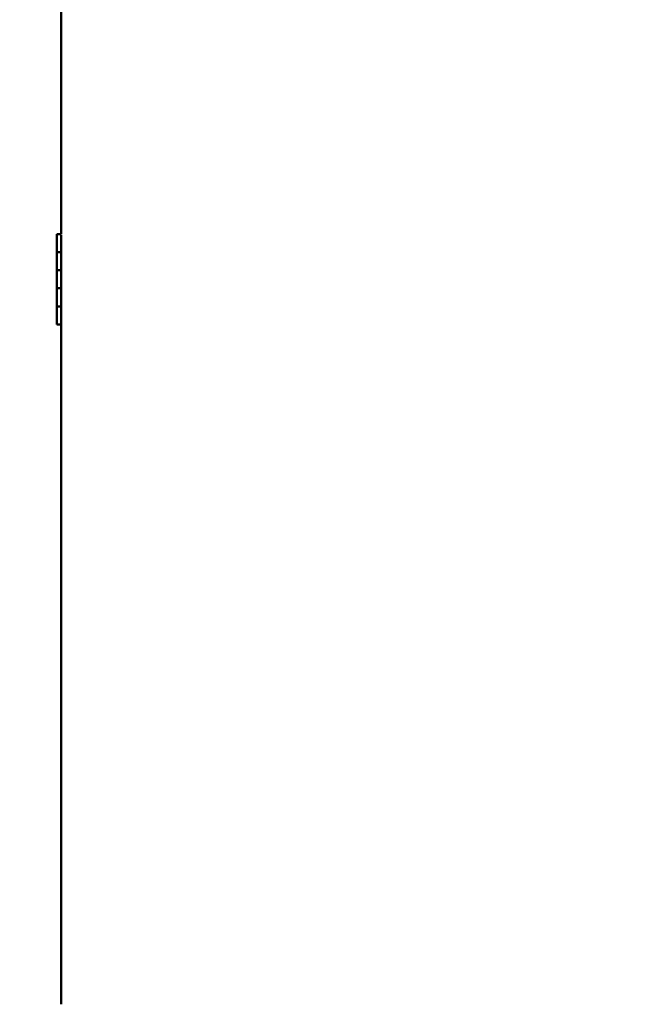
# Model space of a CAD drawing. Header units: inches. Extents: x 1 to 203, y 4 to 128.
# Tile 20 of 137: x 40 to 57, y 73 to 100. Entities that reach past the tile are written whole.
import ezdxf

# ---------------------------------------------------------------- set-up
doc = ezdxf.new("R2010")
doc.units = ezdxf.units.IN
doc.header["$LTSCALE"] = 6
doc.header["$MEASUREMENT"] = 0
doc.layers.add('Dimension (ANSI)', color=7, linetype='Continuous', lineweight=25)
doc.layers.add('Visible (ANSI)', color=7, linetype='Continuous', lineweight=50)
doc.styles.add('Note Text (ANSI)', font='tahoma.ttf')
doc.dimstyles.new('Default (ANSI)', dxfattribs={"dimscale": 6, "dimtxt": 0.12, "dimasz": 0.098425, "dimexe": 0.125, "dimexo": 0.0625, "dimgap": 0.031496, "dimtad": 0, "dimtih": 1, "dimtoh": 1, "dimrnd": 1e-08, "dimzin": 4, "dimdsep": 46, "dimtxsty": 'Note Text (ANSI)', "dimcen": 0.09, "dimdle": 0.393701, "dimclrd": 256, "dimclre": 256, "dimclrt": 256, "dimadec": 0, "dimazin": 1, "dimtfac": 1, "dimtofl": 0, "dimtmove": 0, "dimatfit": 3, "dimfxl": 1, "dimtolj": 1, "dimtzin": 4, "dimlwd": -1, "dimlwe": -1, "dimarcsym": 0})

# ---------------------------------------------------------------- blocks, each defined once
blk = doc.blocks.new('*D13')
at = {"layer": 'Defpoints', "color": 0, "transparency": 16777216}
for p in [(73.92, 95.895), (40.765, 48.928), (73.92, 36.644)]:
    blk.add_point(p, dxfattribs=at)
at = {"layer": 'Dimension (ANSI)', "transparency": 16777216}
for p, q in [((73.92, 95.52), (73.92, 35.894)), ((40.765, 48.553), (40.765, 35.894)), ((41.355, 36.644), (55.962, 36.644)), ((73.33, 36.644), (58.723, 36.644))]:
    blk.add_line(p, q, dxfattribs=at)
for points in [[(41.355, 36.743), (41.355, 36.546), (40.765, 36.644)], [(73.33, 36.743), (73.33, 36.546), (73.92, 36.644)]]:
    blk.add_solid(points, dxfattribs=at)
at = {"layer": 'Dimension (ANSI)', "transparency": 16777216, "insert": (56.151, 37.019), "char_height": 0.72, "attachment_point": 1, "style": 'Note Text (ANSI)'}
blk.add_mtext('\\A1;33.16', dxfattribs=at)
blk = doc.blocks.new('*D15')
at = {"layer": 'Defpoints', "color": 0, "transparency": 16777216}
for p in [(35.761, 118.263), (40.958, 118.263), (41.316, 42.065)]:
    blk.add_point(p, dxfattribs=at)
at = {"layer": 'Dimension (ANSI)', "transparency": 16777216}
for p, q in [((40.583, 118.263), (35.011, 118.263)), ((35.761, 117.672), (35.761, 80.728)), ((35.761, 42.655), (35.761, 79.6)), ((40.941, 42.065), (35.011, 42.065))]:
    blk.add_line(p, q, dxfattribs=at)
for points in [[(35.663, 117.672), (35.86, 117.672), (35.761, 118.263)], [(35.663, 42.655), (35.86, 42.655), (35.761, 42.065)]]:
    blk.add_solid(points, dxfattribs=at)
at = {"layer": 'Dimension (ANSI)', "transparency": 16777216, "insert": (34.574, 80.539), "char_height": 0.72, "attachment_point": 1, "style": 'Note Text (ANSI)'}
blk.add_mtext('\\A1;76.20', dxfattribs=at)

msp = doc.modelspace()

# ---------------------------------------------------------------- linework, layer by layer
at = {"layer": 'Visible (ANSI)'}
for p, q in [((40.882, 112.731), (40.882, 94.026)), ((40.882, 94.026), (40.765, 94.026)), ((40.765, 94.026), (40.765, 93.526)), ((40.882, 93.995), (40.883, 93.995)), ((40.883, 93.995), (40.883, 91.432)), ((40.883, 93.526), (40.765, 93.526)), ((40.883, 93.526), (40.765, 93.526)), ((40.765, 93.526), (40.765, 93.026)), ((40.883, 93.026), (40.765, 93.026)), ((40.765, 93.026), (40.765, 92.526)), ((40.883, 93.026), (40.765, 93.026)), ((40.883, 92.526), (40.765, 92.526)), ((40.883, 92.526), (40.765, 92.526)), ((40.765, 92.526), (40.765, 92.026)), ((40.883, 92.026), (40.765, 92.026)), ((40.765, 92.026), (40.765, 91.526)), ((40.883, 92.026), (40.765, 92.026)), ((40.883, 91.526), (40.765, 91.526)), ((40.882, 91.432), (40.882, 72.727)), ((40.883, 91.432), (40.882, 91.432))]:
    msp.add_line(p, q, dxfattribs=at)

# ---------------------------------------------------------------- dimensions: what is measured, and where the dimension line sits
at = {"layer": 'Dimension (ANSI)'}
for base, p1, p2, angle, override, picture, middle in [((35.761, 118.263), (41.316, 42.065), (40.958, 118.263), 90, {"dimgap": 0.031496, "dimdec": 2, "dimtol": 0, "dimlim": 0, "dimtp": 0, "dimtm": 0, "dimtdec": 2, "dimatfit": 1}, '*D15', (35.761, 80.164)), ((73.9203, 36.6441), (40.7648, 48.9276), (73.9203, 95.8946), 180, {"dimgap": 0.031496, "dimtih": 0, "dimtoh": 0, "dimdec": 2, "dimtol": 0, "dimlim": 0, "dimtp": 0, "dimtm": 0, "dimtdec": 2, "dimatfit": 1}, '*D13', (57.3426, 36.6441))]:
    dim = msp.add_linear_dim(base=base, p1=p1, p2=p2, angle=angle, dimstyle='Default (ANSI)', override=override, dxfattribs=at)
    dim.commit()
    dim.dimension.update_dxf_attribs({"geometry": picture, "text_midpoint": middle, "dimtype": 160})

doc.saveas('drawing.dxf')
